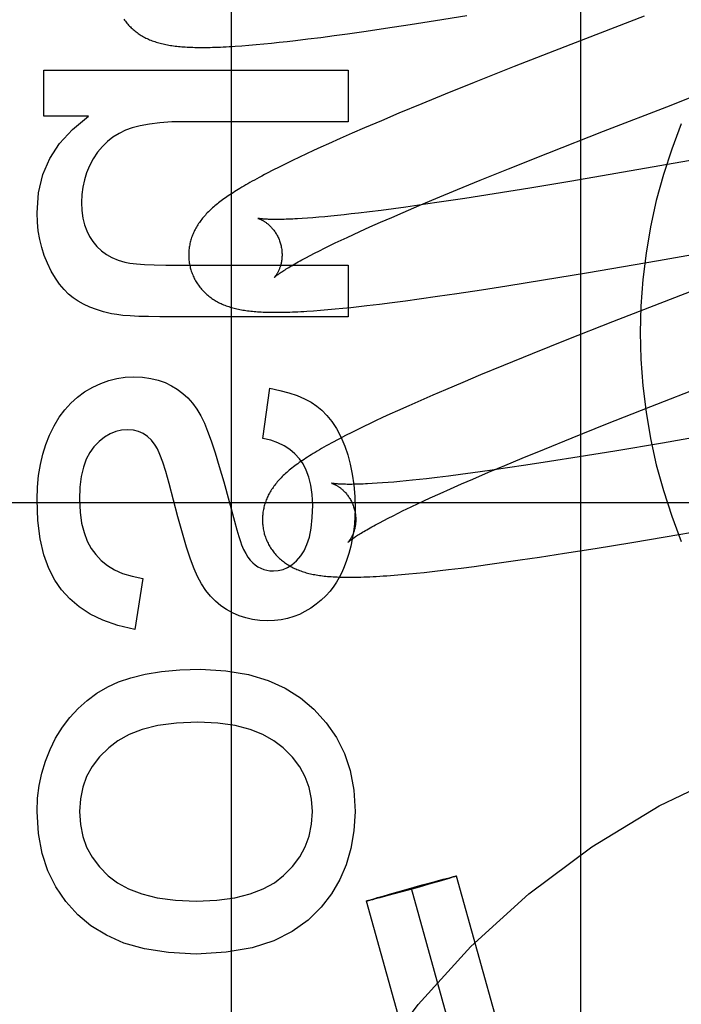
# Model space of a CAD drawing. Header units: inches. Extents: x 0 to 308, y 0 to 199.
# Tile 39 of 139: x 87.446 to 87.588, y 102.228 to 102.439. Entities that reach past the tile are written whole.
import ezdxf

# ---------------------------------------------------------------- set-up
doc = ezdxf.new("R2010")
doc.units = ezdxf.units.IN
doc.header["$LTSCALE"] = 16.9209128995
doc.header["$MEASUREMENT"] = 0
doc.linetypes.add('HIDDEN', pattern=[0.2, 0.1, -0.1])
doc.layers.add('DEFAULT_2', color=8, linetype='HIDDEN')
doc.layers.add('RIGHT_OR_MAIN_DOOR_ASSEMBLY', color=7, linetype='CONTINUOUS')

msp = doc.modelspace()

# ---------------------------------------------------------------- linework, layer by layer
at = {"layer": 'DEFAULT_2', "color": 8, "linetype": 'HIDDEN'}
for p, q in [((87.56646783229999, 102.0314127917), (87.56646783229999, 102.6362166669)), ((87.52462123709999, 102.4375499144), (87.52990891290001, 102.43835476)), ((87.52990891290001, 102.43835476), (87.5353489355, 102.4392090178)), ((87.5353489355, 102.4392090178), (87.54205189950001, 102.440291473)), ((87.58002267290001, 102.440177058), (87.5643350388, 102.4340851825)), ((87.5136097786, 102.4359800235), (87.5165217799, 102.4363786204)), ((87.5165217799, 102.4363786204), (87.5205128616, 102.4369453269)), ((87.5205128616, 102.4369453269), (87.52462123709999, 102.4375499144)), ((87.4969358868, 102.4340566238), (87.4985500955, 102.4342060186)), ((87.4985500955, 102.4342060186), (87.50018848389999, 102.4343680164)), ((87.50018848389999, 102.4343680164), (87.50186182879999, 102.4345431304)), ((87.50186182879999, 102.4345431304), (87.5035738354, 102.434731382)), ((87.5035738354, 102.434731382), (87.5053216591, 102.4349321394)), ((87.5053216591, 102.4349321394), (87.5080075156, 102.4352556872)), ((87.5080075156, 102.4352556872), (87.51077074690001, 102.4356053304)), ((87.51077074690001, 102.4356053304), (87.5136097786, 102.4359800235)), ((87.4938503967, 102.4338039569), (87.4953567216, 102.4339214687)), ((87.4953567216, 102.4339214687), (87.4969358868, 102.4340566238)), ((87.5643350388, 102.4340851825), (87.5522071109, 102.4293219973)), ((87.4514502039, 102.418690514), (87.4514502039, 102.4285746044)), ((87.4514502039, 102.4285746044), (87.51664802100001, 102.4285746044)), ((87.51664802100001, 102.4285746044), (87.51664802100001, 102.417524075)), ((87.5522071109, 102.4293219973), (87.5436423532, 102.4259107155)), ((87.5436423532, 102.4259107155), (87.5374179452, 102.4233970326)), ((87.5374179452, 102.4233970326), (87.53238833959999, 102.4213386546)), ((87.53238833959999, 102.4213386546), (87.5275216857, 102.4193183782)), ((87.5713578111, 102.4154606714), (87.5858581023, 102.4210937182)), ((87.4610272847, 102.418690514), (87.4514502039, 102.418690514)), ((87.51664802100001, 102.417524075), (87.48171623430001, 102.417524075)), ((87.5237574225, 102.4177324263), (87.52011650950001, 102.4161752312)), ((87.5275216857, 102.4193183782), (87.5237574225, 102.4177324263)), ((87.52011650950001, 102.4161752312), (87.5174714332, 102.4150271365)), ((87.55938434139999, 102.4107571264), (87.5713578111, 102.4154606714)), ((87.62813989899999, 102.4158066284), (87.56455939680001, 102.4047935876)), ((87.5149030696, 102.4138965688), (87.51241152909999, 102.4127826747)), ((87.5174714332, 102.4150271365), (87.5149030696, 102.4138965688)), ((87.50922183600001, 102.4113275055), (87.5076852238, 102.4106127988)), ((87.51079636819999, 102.4120502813), (87.50922183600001, 102.4113275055)), ((87.51241152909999, 102.4127826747), (87.51079636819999, 102.4120502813)), ((87.50469668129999, 102.4091920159), (87.5032452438, 102.4084847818)), ((87.5061790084, 102.409902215), (87.50469668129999, 102.4091920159)), ((87.5076852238, 102.4106127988), (87.5061790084, 102.409902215)), ((87.55099535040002, 102.4074151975), (87.55938434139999, 102.4107571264)), ((87.50052376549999, 102.4071211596), (87.4992885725, 102.4064829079)), ((87.5018466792, 102.4077907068), (87.50052376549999, 102.4071211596)), ((87.5032452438, 102.4084847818), (87.5018466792, 102.4077907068)), ((87.54494298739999, 102.4049708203), (87.55099535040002, 102.4074151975)), ((87.54008752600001, 102.4029839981), (87.54494298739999, 102.4049708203)), ((87.56455939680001, 102.4047935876), (87.55553892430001, 102.4032916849)), ((87.5354261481, 102.4010498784), (87.54008752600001, 102.4029839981)), ((87.55553892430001, 102.4032916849), (87.54791737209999, 102.4020590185)), ((87.53185082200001, 102.3995449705), (87.5354261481, 102.4010498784)), ((87.5416357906, 102.4010757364), (87.5366075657, 102.4003153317)), ((87.54791737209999, 102.4020590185), (87.5416357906, 102.4010757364)), ((87.5237175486, 102.398516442), (87.5212152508, 102.3982011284)), ((87.5263171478, 102.3988576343), (87.5237175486, 102.398516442)), ((87.5290094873, 102.3992238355), (87.5263171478, 102.3988576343)), ((87.52842386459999, 102.3980815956), (87.53185082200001, 102.3995449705)), ((87.5327356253, 102.3997493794), (87.5290094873, 102.3992238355)), ((87.5366075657, 102.4003153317), (87.5327356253, 102.3997493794)), ((87.50791911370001, 102.3968460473), (87.50680413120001, 102.3967697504)), ((87.50909216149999, 102.3969349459), (87.50791911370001, 102.3968460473)), ((87.51032183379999, 102.3970365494), (87.50909216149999, 102.3969349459)), ((87.5116068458, 102.3971509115), (87.51032183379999, 102.3970365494)), ((87.51294588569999, 102.3972780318), (87.5116068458, 102.3971509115)), ((87.51433753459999, 102.3974178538), (87.51294588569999, 102.3972780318)), ((87.5157804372, 102.397570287), (87.51433753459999, 102.3974178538)), ((87.5172732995, 102.3977352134), (87.5157804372, 102.397570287)), ((87.51881478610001, 102.3979124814), (87.5172732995, 102.3977352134)), ((87.5212152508, 102.3982011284), (87.51881478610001, 102.3979124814)), ((87.5235846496, 102.3959723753), (87.525957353, 102.3970134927)), ((87.525957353, 102.3970134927), (87.52842386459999, 102.3980815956)), ((87.5191377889, 102.3939775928), (87.5213099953, 102.3949598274)), ((87.5213099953, 102.3949598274), (87.5235846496, 102.3959723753)), ((87.58309362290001, 102.3877742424), (87.62054532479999, 102.3943129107)), ((87.5138778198, 102.3915202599), (87.5151174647, 102.392111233)), ((87.5151174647, 102.392111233), (87.51640815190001, 102.3927181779)), ((87.51640815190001, 102.3927181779), (87.51774867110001, 102.3933404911)), ((87.51774867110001, 102.3933404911), (87.5191377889, 102.3939775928)), ((87.5094529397, 102.3893292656), (87.5104769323, 102.3898497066)), ((87.5104769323, 102.3898497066), (87.5115564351, 102.3903888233)), ((87.5115564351, 102.3903888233), (87.5126904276, 102.3909459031)), ((87.5126904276, 102.3909459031), (87.5138778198, 102.3915202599)), ((87.507576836, 102.3883483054), (87.5084857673, 102.3888284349)), ((87.5084857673, 102.3888284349), (87.5094529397, 102.3893292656)), ((87.5677314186, 102.3851441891), (87.58309362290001, 102.3877742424)), ((87.4804884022, 102.3867669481), (87.51664802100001, 102.3867669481)), ((87.51664802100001, 102.3867669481), (87.51664802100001, 102.3757164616)), ((87.5506549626, 102.3823407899), (87.5585038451, 102.3836086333)), ((87.5585038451, 102.3836086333), (87.5677314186, 102.3851441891)), ((87.5399184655, 102.3806851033), (87.54520918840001, 102.3814878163)), ((87.54520918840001, 102.3814878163), (87.5506549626, 102.3823407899)), ((87.5289104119, 102.3791231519), (87.5318198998, 102.3795190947)), ((87.5318198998, 102.3795190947), (87.5358097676, 102.3800828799)), ((87.5358097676, 102.3800828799), (87.5399184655, 102.3806851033)), ((87.5900237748, 102.3811434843), (87.57326595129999, 102.3746078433)), ((87.51068936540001, 102.3770933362), (87.51224786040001, 102.377223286)), ((87.51224786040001, 102.377223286), (87.5138645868, 102.377369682)), ((87.5138645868, 102.377369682), (87.51551605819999, 102.3775300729)), ((87.51551605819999, 102.3775300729), (87.51719113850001, 102.377702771)), ((87.51719113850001, 102.377702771), (87.5188942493, 102.377887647)), ((87.5188942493, 102.377887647), (87.5206327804, 102.378085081)), ((87.5206327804, 102.378085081), (87.5233131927, 102.3784048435)), ((87.5233131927, 102.3784048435), (87.5260746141, 102.3787514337)), ((87.5260746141, 102.3787514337), (87.5289104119, 102.3791231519)), ((87.51664802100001, 102.3757164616), (87.4762523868, 102.3757164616)), ((87.50920936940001, 102.3769813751), (87.51068936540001, 102.3770933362)), ((87.57326595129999, 102.3746078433), (87.5634663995, 102.3707319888)), ((87.5634663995, 102.3707319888), (87.556076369, 102.3677681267)), ((87.556076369, 102.3677681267), (87.5499493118, 102.3652750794)), ((87.5499493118, 102.3652750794), (87.5450146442, 102.3632374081)), ((87.5450146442, 102.3632374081), (87.54119207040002, 102.3616366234)), ((87.5815010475, 102.3564588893), (87.5969863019, 102.3624961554)), ((87.49835334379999, 102.3495636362), (87.49982674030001, 102.3603685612)), ((87.54119207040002, 102.3616366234), (87.5374899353, 102.3600640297)), ((87.53479688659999, 102.3589039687), (87.5321789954, 102.3577611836)), ((87.5374899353, 102.3600640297), (87.53479688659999, 102.3589039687)), ((87.52963920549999, 102.3566361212), (87.52717721, 102.3555276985)), ((87.5321789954, 102.3577611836), (87.52963920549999, 102.3566361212)), ((87.5718562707, 102.3526493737), (87.5815010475, 102.3564588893)), ((87.524023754, 102.3540775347), (87.52250797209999, 102.3533661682)), ((87.5255808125, 102.3547982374), (87.524023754, 102.3540775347)), ((87.52717721, 102.3555276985), (87.5255808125, 102.3547982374)), ((87.52250797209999, 102.3533661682), (87.5210295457, 102.3526619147)), ((87.5646241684, 102.349754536), (87.5718562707, 102.3526493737)), ((87.5174502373, 102.3509056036), (87.516084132, 102.3502119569)), ((87.5188638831, 102.3516088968), (87.5174502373, 102.3509056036)), ((87.5586639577, 102.3473358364), (87.5646241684, 102.349754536)), ((87.6014136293, 102.3516247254), (87.5839605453, 102.3486137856)), ((87.5839605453, 102.3486137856), (87.5737678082, 102.3469024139)), ((87.5538947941, 102.3453733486), (87.5586639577, 102.3473358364)), ((87.5661011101, 102.3456506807), (87.5597624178, 102.3446462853)), ((87.5737678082, 102.3469024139), (87.5661011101, 102.3456506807)), ((87.5466937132, 102.3423512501), (87.55022420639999, 102.3438428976)), ((87.55022420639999, 102.3438428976), (87.5538947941, 102.3453733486)), ((87.5546735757, 102.3438649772), (87.55074462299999, 102.3432801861)), ((87.5597624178, 102.3446462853), (87.5546735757, 102.3438649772)), ((87.5357149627, 102.3412529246), (87.5333831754, 102.3409801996)), ((87.5381498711, 102.3415524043), (87.5357149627, 102.3412529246)), ((87.5406834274, 102.3418779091), (87.5381498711, 102.3415524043)), ((87.543311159, 102.342228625), (87.5406834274, 102.3418779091)), ((87.5469535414, 102.3427339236), (87.543311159, 102.342228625)), ((87.5433139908, 102.3409019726), (87.5466937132, 102.3423512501)), ((87.55074462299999, 102.3432801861), (87.5469535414, 102.3427339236)), ((87.48997441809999, 102.3402830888), (87.4922852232, 102.3318517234)), ((87.5228714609, 102.339996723), (87.5218065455, 102.3399300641)), ((87.5239951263, 102.34007574), (87.5228714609, 102.339996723)), ((87.5251760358, 102.3401672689), (87.5239951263, 102.34007574)), ((87.5264124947, 102.3402713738), (87.5251760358, 102.3401672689)), ((87.5277031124, 102.3403880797), (87.5264124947, 102.3402713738)), ((87.52904675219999, 102.3405173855), (87.5277031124, 102.3403880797)), ((87.53044219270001, 102.3406592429), (87.52904675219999, 102.3405173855)), ((87.53188812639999, 102.3408135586), (87.53044219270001, 102.3406592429)), ((87.5333831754, 102.3409801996), (87.53188812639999, 102.3408135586)), ((87.5385499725, 102.3388155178), (87.5408844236, 102.3398449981)), ((87.5408844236, 102.3398449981), (87.5433139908, 102.3409019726)), ((87.53418333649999, 102.3368455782), (87.53631487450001, 102.3378151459)), ((87.53631487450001, 102.3378151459), (87.5385499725, 102.3388155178)), ((87.91666783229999, 102.3358167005), (87.41666783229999, 102.3358167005)), ((87.52903732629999, 102.334424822), (87.5302477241, 102.3350062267)), ((87.5302477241, 102.3350062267), (87.53150967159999, 102.3356039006)), ((87.53150967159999, 102.3356039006), (87.5328219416, 102.3362172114)), ((87.5328219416, 102.3362172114), (87.53418333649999, 102.3368455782)), ((87.5252228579, 102.3325274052), (87.52624420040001, 102.3330467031)), ((87.52624420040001, 102.3330467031), (87.527320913, 102.3335846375)), ((87.52335222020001, 102.3315489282), (87.5242584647, 102.3320278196)), ((87.5242584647, 102.3320278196), (87.5252228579, 102.3325274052)), ((87.5878786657, 102.3290911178), (87.60673713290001, 102.3323497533)), ((87.57744361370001, 102.3273367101), (87.5878786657, 102.3290911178)), ((87.5695369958, 102.3260440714), (87.57744361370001, 102.3273367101)), ((87.5576253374, 102.3241813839), (87.5629522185, 102.3249995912)), ((87.5629522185, 102.3249995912), (87.5695369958, 102.3260440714)), ((87.54364132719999, 102.3221913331), (87.54651099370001, 102.3225766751)), ((87.54651099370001, 102.3225766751), (87.54945316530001, 102.3229854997)), ((87.54945316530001, 102.3229854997), (87.5534820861, 102.3235649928)), ((87.5534820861, 102.3235649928), (87.5576253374, 102.3241813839)), ((87.52645998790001, 102.3203005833), (87.52804421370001, 102.3204326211)), ((87.52804421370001, 102.3204326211), (87.5296437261, 102.3205774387)), ((87.5296437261, 102.3205774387), (87.53126562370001, 102.3207347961)), ((87.53126562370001, 102.3207347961), (87.5329207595, 102.32090515)), ((87.5329207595, 102.32090515), (87.53461623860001, 102.3210888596)), ((87.53461623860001, 102.3210888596), (87.5363518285, 102.3212856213)), ((87.5363518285, 102.3212856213), (87.5381242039, 102.3214947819)), ((87.5381242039, 102.3214947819), (87.54084591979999, 102.3218304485)), ((87.54084591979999, 102.3218304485), (87.54364132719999, 102.3221913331)), ((87.47263028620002, 102.3196045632), (87.4709113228, 102.3086769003)), ((87.5352991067, 102.2546376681), (87.5369904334, 102.2550902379)), ((87.5374779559, 102.2550526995), (87.5360634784, 102.2546419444)), ((87.5369904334, 102.2550902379), (87.5379761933, 102.2553491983)), ((87.5382596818, 102.255283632), (87.5374779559, 102.2550526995)), ((87.5379761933, 102.2553491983), (87.53856432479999, 102.2555007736)), ((87.5388002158, 102.2554462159), (87.5382596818, 102.255283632)), ((87.53856432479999, 102.2555007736), (87.53895941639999, 102.255600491)), ((87.5390730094, 102.2555297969), (87.5388002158, 102.2554462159)), ((87.53895941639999, 102.255600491), (87.5392096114, 102.2556621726)), ((87.5393056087, 102.2556024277), (87.5390730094, 102.2555297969)), ((87.5392096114, 102.2556621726), (87.5393537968, 102.2556968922)), ((87.5394378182, 102.2556446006), (87.5393056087, 102.2556024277)), ((87.5395514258, 102.2556816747), (87.5394378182, 102.2556446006)), ((87.5786762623, 102.1161017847), (87.5398354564, 102.255791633)), ((87.5259912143, 102.2520564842), (87.5290897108, 102.2529297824)), ((87.5313121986, 102.2532957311), (87.5278785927, 102.2523440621)), ((87.5290897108, 102.2529297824), (87.53252331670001, 102.2538814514)), ((87.5690417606, 102.1134229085), (87.53020095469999, 102.2531127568)), ((87.53441069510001, 102.2541690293), (87.5313121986, 102.2532957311)), ((87.53252331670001, 102.2538814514), (87.5352991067, 102.2546376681)), ((87.5360634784, 102.2546419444), (87.53441069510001, 102.2541690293)), ((87.5208504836, 102.2505438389), (87.52096409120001, 102.250580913)), ((87.52096409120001, 102.250580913), (87.5210963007, 102.2506230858)), ((87.52119229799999, 102.250563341), (87.5210481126, 102.2505286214)), ((87.5210963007, 102.2506230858), (87.52132890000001, 102.2506957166)), ((87.521442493, 102.2506250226), (87.52119229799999, 102.250563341)), ((87.52132890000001, 102.2506957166), (87.5216016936, 102.2507792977)), ((87.5218375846, 102.2507247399), (87.521442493, 102.2506250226)), ((87.5216016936, 102.2507792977), (87.5221422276, 102.2509418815)), ((87.5224257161, 102.2508763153), (87.5218375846, 102.2507247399)), ((87.5221422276, 102.2509418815), (87.5229239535, 102.2511728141)), ((87.523411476, 102.2511352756), (87.5224257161, 102.2508763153)), ((87.5229239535, 102.2511728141), (87.524338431, 102.2515835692)), ((87.5251028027, 102.2515878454), (87.523411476, 102.2511352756)), ((87.524338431, 102.2515835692), (87.5259912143, 102.2520564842)), ((87.5278785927, 102.2523440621), (87.5251028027, 102.2515878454)), ((87.559407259, 102.1107440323), (87.52056645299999, 102.2504338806))]:
    msp.add_line(p, q, dxfattribs=at)
for points in [[(87.4685810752, 102.4395268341), (87.4687375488, 102.4393001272), (87.46889903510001, 102.4390778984), (87.46906543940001, 102.438860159), (87.46923665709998, 102.4386469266), (87.46941247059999, 102.4384383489), (87.46959266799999, 102.43823455), (87.4697771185, 102.4380355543), (87.4699656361, 102.437841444), (87.4701582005, 102.4376521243), (87.47035480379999, 102.4374674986), (87.4705552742, 102.4372876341), (87.4707593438, 102.4371126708), (87.470967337, 102.4369422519), (87.47117939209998, 102.4367762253), (87.4713959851, 102.4366142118), (87.4716176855, 102.4364558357), (87.4718446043, 102.4363011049), (87.4720772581, 102.4361497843), (87.47231517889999, 102.4360022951), (87.4725582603, 102.435858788), (87.4728058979, 102.4357196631), (87.4730575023, 102.4355852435), (87.4733128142, 102.4354556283), (87.4735712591, 102.435331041), (87.4738331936, 102.4352112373), (87.47409878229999, 102.4350960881), (87.47436818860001, 102.4349854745), (87.47464171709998, 102.4348792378), (87.4749192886, 102.4347773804), (87.4752010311, 102.434679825), (87.4754867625, 102.4345865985), (87.4757763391, 102.4344976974), (87.47606982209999, 102.4344130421), (87.4763672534, 102.434332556), (87.4766685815, 102.4342561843), (87.4769737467, 102.4341838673), (87.47728283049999, 102.4341155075), (87.4775958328, 102.4340510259), (87.47791293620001, 102.4339903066), (87.47823423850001, 102.4339332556), (87.47855997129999, 102.4338797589), (87.478890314, 102.4338297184), (87.4792254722, 102.4337830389), (87.47956552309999, 102.4337396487), (87.47991098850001, 102.433699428), (87.4802622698, 102.4336622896), (87.48061984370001, 102.4336281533), (87.4809841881, 102.4335969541), (87.48135575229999, 102.4335686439), (87.4817350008, 102.4335431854), (87.4821224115, 102.4335205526), (87.4825184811, 102.4335007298), (87.4829236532, 102.4334837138), (87.4833383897, 102.4334695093), (87.4837631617, 102.4334581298), (87.4841983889, 102.4334495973), (87.4846447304, 102.4334439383), (87.48510280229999, 102.4334411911), (87.4855732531, 102.4334414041), (87.48605675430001, 102.433444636), (87.4865539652, 102.4334509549), (87.48706557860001, 102.4334604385), (87.4875922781, 102.4334731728), (87.4881347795, 102.4334892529), (87.4886937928, 102.4335087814), (87.4892700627, 102.4335318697), (87.48986431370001, 102.4335586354), (87.4904773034, 102.4335892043), (87.49110978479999, 102.4336237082), (87.49176253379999, 102.4336622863), (87.4924363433, 102.4337050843), (87.4938503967, 102.4338039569)], [(87.5858581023, 102.4210937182), (87.58921834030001, 102.4223938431), (87.590337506, 102.4228266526)], [(87.44997680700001, 102.3980015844), (87.4503220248, 102.402294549), (87.4512343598, 102.406197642), (87.4526842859, 102.4096621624), (87.4547603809, 102.4128342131), (87.4575512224, 102.4158598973), (87.4610272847, 102.418690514)], [(87.48171623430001, 102.417524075), (87.4788537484, 102.4174601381), (87.4762964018, 102.4172940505), (87.4740549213, 102.4170211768), (87.4720971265, 102.4166554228), (87.4703908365, 102.4162106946), (87.4689467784, 102.4156823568)], [(87.4689467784, 102.4156823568), (87.46753950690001, 102.4150057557), (87.46624292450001, 102.4142012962), (87.4650658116, 102.4132795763), (87.46398182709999, 102.412208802), (87.4629646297, 102.4109571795), (87.4620229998, 102.4095353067)], [(87.4620229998, 102.4095353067), (87.46123817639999, 102.4080575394), (87.460602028, 102.4065622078), (87.46011778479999, 102.4050614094), (87.45977575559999, 102.4035188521), (87.45956624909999, 102.4018982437), (87.45949249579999, 102.4002116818)], [(87.4992885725, 102.4064829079), (87.49870362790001, 102.4061756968), (87.4981392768, 102.4058759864), (87.49759475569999, 102.4055834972), (87.4970693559, 102.4052979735), (87.49656228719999, 102.4050191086), (87.49607286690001, 102.4047466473), (87.49560018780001, 102.4044802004), (87.4951434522, 102.404219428), (87.4947018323, 102.4039639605), (87.49427455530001, 102.403713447), (87.49386085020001, 102.4034675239), (87.4934599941, 102.4032258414), (87.49307126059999, 102.4029880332), (87.49269395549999, 102.4027537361), (87.49232744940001, 102.4025226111), (87.4919710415, 102.4022942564), (87.49162442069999, 102.402068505), (87.4912871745, 102.4018451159), (87.4909589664, 102.4016238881), (87.4906394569, 102.4014046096), (87.4903282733, 102.4011870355), (87.49002505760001, 102.4009709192), (87.4897294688, 102.4007560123), (87.4894411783, 102.4005420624), (87.48915984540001, 102.4003287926), (87.48888513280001, 102.4001159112), (87.48861677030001, 102.3999031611), (87.4883544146, 102.3996902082), (87.4880980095, 102.3994769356), (87.4878474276, 102.3992631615)], [(87.45949249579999, 102.4002116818), (87.45957832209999, 102.39846291), (87.4597981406, 102.3968623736), (87.46015719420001, 102.3954157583), (87.4606397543, 102.394106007), (87.4612300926, 102.3929160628), (87.46193345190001, 102.3918516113)], [(87.4878474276, 102.3992631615), (87.4876025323, 102.3990486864), (87.4873631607, 102.3988332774), (87.4871292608, 102.3986167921), (87.4869007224, 102.3983990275), (87.4866775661, 102.3981798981), (87.4864597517, 102.3979592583), (87.48624736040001, 102.3977370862), (87.48604045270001, 102.3975133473), (87.4858390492, 102.3972879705), (87.4856431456, 102.397060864), (87.4854528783, 102.3968321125), (87.4852684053, 102.3966018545), (87.485089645, 102.3963699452), (87.48491665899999, 102.3961364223), (87.48474926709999, 102.3959009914), (87.4845873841, 102.3956634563), (87.4844309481, 102.395423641), (87.4842797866, 102.395181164), (87.48413428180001, 102.3949365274), (87.4839946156, 102.3946899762), (87.4838611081, 102.3944420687), (87.48373406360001, 102.3941934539), (87.4836134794, 102.3939442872), (87.48349952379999, 102.3936951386), (87.4833918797, 102.393445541), (87.4832904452, 102.3931954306), (87.4831949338, 102.3929442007), (87.48310513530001, 102.3926912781), (87.4830210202, 102.3924364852), (87.48294250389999, 102.3921793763), (87.4828697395, 102.3919201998), (87.4828028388, 102.3916591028), (87.4827418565, 102.3913960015), (87.4826868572, 102.3911308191), (87.4826379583, 102.3908637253), (87.4825952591, 102.39059481), (87.48255887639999, 102.3903242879), (87.48252891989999, 102.3900523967), (87.48250546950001, 102.3897792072), (87.4824886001, 102.38950478), (87.482478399, 102.3892294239), (87.4824749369, 102.3889534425), (87.4824782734, 102.3886769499), (87.4824884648, 102.3884000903), (87.4825055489, 102.3881231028), (87.4825295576, 102.3878461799), (87.4825605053, 102.3875696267), (87.4825983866, 102.3872937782), (87.48264321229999, 102.3870187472), (87.4826949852, 102.3867446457), (87.4827536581, 102.3864718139), (87.4828191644, 102.3862005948), (87.4828808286, 102.3859691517)], [(87.45218691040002, 102.387196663), (87.45152989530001, 102.3888235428), (87.4509862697, 102.3905153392), (87.4505540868, 102.3922676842), (87.4502391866, 102.3940936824), (87.45004740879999, 102.3960064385), (87.44997680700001, 102.3980015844)], [(87.4973093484, 102.3967921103), (87.497296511, 102.3967949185), (87.4972858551, 102.3967973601), (87.4972908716, 102.396796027), (87.4973056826, 102.3967920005), (87.4973281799, 102.3967855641), (87.4973579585, 102.3967766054), (87.4973947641, 102.3967649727), (87.4974383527, 102.3967505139), (87.4974883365, 102.3967331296), (87.4975443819, 102.3967127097), (87.4976061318, 102.3966891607), (87.49767323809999, 102.3966623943), (87.4977453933, 102.3966323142), (87.4978222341, 102.3965988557), (87.4979036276, 102.3965618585), (87.4979894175, 102.3965211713), (87.4980793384, 102.3964766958), (87.4981731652, 102.3964283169), (87.4982706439, 102.3963759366), (87.4983715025, 102.3963194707), (87.49847558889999, 102.3962587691), (87.49858267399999, 102.396193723), (87.49869271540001, 102.3961241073), (87.4988056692, 102.3960496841), (87.4989212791, 102.3959703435), (87.4990393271, 102.3958859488), (87.49915962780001, 102.3957963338), (87.4992819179, 102.3957013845), (87.4994061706, 102.3956007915), (87.49953234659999, 102.3954942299), (87.4996601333, 102.3953815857), (87.4997892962, 102.3952626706), (87.4999194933, 102.3951373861), (87.50005035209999, 102.3950056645), (87.50018167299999, 102.3948672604), (87.5003132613, 102.3947219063), (87.5004446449, 102.3945696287), (87.5005754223, 102.3944103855), (87.5007051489, 102.3942441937), (87.5008334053, 102.3940710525), (87.500959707, 102.3938910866), (87.5010836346, 102.3937043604), (87.50120461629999, 102.3935112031), (87.5013221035, 102.3933119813), (87.50143572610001, 102.3931068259), (87.5015451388, 102.392895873), (87.50164983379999, 102.3926796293), (87.5017493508, 102.3924586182), (87.50184339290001, 102.392233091), (87.50193168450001, 102.3920033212), (87.5020138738, 102.3917698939), (87.50208962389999, 102.3915335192), (87.5021498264, 102.3913269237)], [(87.50680413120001, 102.3967697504), (87.5057486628, 102.3967058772), (87.5052436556, 102.3966785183), (87.5047539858, 102.3966541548), (87.50427981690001, 102.396632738), (87.5038212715, 102.3966142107), (87.50337849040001, 102.3965985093), (87.5029515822, 102.3965855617), (87.5025406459, 102.3965752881), (87.5021457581, 102.3965676), (87.50176697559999, 102.3965624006), (87.50140434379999, 102.3965595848), (87.50105785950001, 102.3965590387), (87.5007275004, 102.3965606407), (87.5004132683, 102.3965642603), (87.5001150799, 102.3965697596), (87.4998330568, 102.3965769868), (87.49956723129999, 102.3965857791), (87.49931759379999, 102.3965959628), (87.49908417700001, 102.3966073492), (87.4988666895, 102.3966197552), (87.4986649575, 102.3966329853), (87.4984786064, 102.3966468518), (87.4983073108, 102.3966611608), (87.4981507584, 102.396675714), (87.4980086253, 102.3966903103), (87.4978805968, 102.3967047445), (87.49776636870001, 102.3967188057), (87.4976655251, 102.396732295), (87.4975777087, 102.3967450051), (87.4975023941, 102.3967567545), (87.49743909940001, 102.3967673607), (87.4973873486, 102.3967766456), (87.49734672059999, 102.3967844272), (87.497316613, 102.3967905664), (87.4973093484, 102.3967921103)], [(87.46193345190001, 102.3918516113), (87.4628181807, 102.3907905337), (87.46379577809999, 102.3898631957), (87.46485477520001, 102.3890741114), (87.4660295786, 102.3884097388), (87.4673545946, 102.3878565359), (87.4688183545, 102.3874190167)], [(87.5021498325, 102.391326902), (87.5022056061, 102.3911161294), (87.50226267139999, 102.3908745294), (87.5023126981, 102.3906321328), (87.5023556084, 102.3903897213), (87.50239140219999, 102.3901479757), (87.502420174, 102.3899072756), (87.5024420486, 102.3896679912), (87.5024571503, 102.3894308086), (87.50246565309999, 102.3891964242), (87.50246778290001, 102.3889651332), (87.50246378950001, 102.3887372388), (87.50245395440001, 102.3885133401), (87.502438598, 102.3882940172), (87.5024180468, 102.3880795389), (87.5023926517, 102.3878702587), (87.50236277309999, 102.3876663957), (87.5023287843, 102.387468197), (87.5022910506, 102.3872758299), (87.5022499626, 102.3870895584), (87.50220582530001, 102.3869092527), (87.5021589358, 102.3867348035), (87.50210964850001, 102.3865663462), (87.50205830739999, 102.3864039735), (87.50200521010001, 102.3862476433), (87.50195068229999, 102.3860974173), (87.5018949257, 102.3859530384), (87.50183812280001, 102.385814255), (87.5017805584, 102.3856811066), (87.5017224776, 102.3855535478), (87.5016641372, 102.3854315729), (87.5016058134, 102.3853152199), (87.5015476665, 102.3852043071), (87.5014898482, 102.3850986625), (87.501432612, 102.3849983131), (87.5013761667, 102.3849032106), (87.50132078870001, 102.3848134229), (87.5012667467, 102.3847289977), (87.5012142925, 102.3846499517), (87.5011637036, 102.3845763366), (87.5011151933, 102.384508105), (87.50106895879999, 102.3844451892), (87.5010253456, 102.384387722), (87.50098466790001, 102.3843357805), (87.5009472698, 102.3842894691), (87.5009135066, 102.3842488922), (87.50088372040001, 102.3842141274), (87.5008582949, 102.3841852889), (87.500837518, 102.3841623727), (87.50082168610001, 102.38414538), (87.50081120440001, 102.3841344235), (87.50080645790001, 102.3841295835)], [(87.5008078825, 102.3841309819), (87.5008159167, 102.3841387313), (87.5008310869, 102.3841530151), (87.5008539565, 102.384174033), (87.5008850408, 102.3842019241), (87.5009249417, 102.3842368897), (87.5009740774, 102.3842789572), (87.501032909, 102.384328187), (87.501101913, 102.3843846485), (87.5011815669, 102.3844484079), (87.5012723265, 102.3845195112), (87.5013746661, 102.3845980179), (87.5014890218, 102.3846839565), (87.5016158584, 102.3847773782), (87.50175557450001, 102.3848782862), (87.5019086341, 102.384986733), (87.50207529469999, 102.3851026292), (87.50225587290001, 102.3852259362), (87.5024505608, 102.385356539), (87.50265955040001, 102.3854943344), (87.5028830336, 102.3856392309), (87.50312118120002, 102.385791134), (87.5033741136, 102.3859499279), (87.50364193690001, 102.3861155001), (87.5039247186, 102.3862877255), (87.5042225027, 102.3864664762), (87.5045353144, 102.3866516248), (87.50486313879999, 102.386843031), (87.50520599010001, 102.3870405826), (87.50556384, 102.387244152), (87.5059366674, 102.3874536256), (87.5063244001, 102.38766887), (87.5067270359, 102.3878897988), (87.5071445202, 102.3881163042), (87.507576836, 102.3883483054)], [(87.45771215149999, 102.3797682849), (87.4567199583, 102.3805605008), (87.4557533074, 102.3815250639), (87.4548093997, 102.382656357), (87.4538966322, 102.3839712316), (87.45302340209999, 102.3854865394), (87.45218691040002, 102.387196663)], [(87.4688183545, 102.3874190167), (87.4698657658, 102.3872208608), (87.4712586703, 102.3870582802), (87.4729843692, 102.3869310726), (87.4750809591, 102.3868398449), (87.4775865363, 102.3867852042), (87.4804884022, 102.3867669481)], [(87.48288082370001, 102.3859691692), (87.4829468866, 102.3857410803), (87.48303120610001, 102.3854735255), (87.48312228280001, 102.3852081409), (87.4832199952, 102.3849452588), (87.48332420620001, 102.3846851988), (87.4834348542, 102.3844280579), (87.4835518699, 102.3841739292), (87.4836750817, 102.3839231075), (87.4838043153, 102.3836758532), (87.4839394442, 102.3834323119), (87.4840803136, 102.3831926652), (87.4842267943, 102.3829570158), (87.48437877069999, 102.3827254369), (87.48453602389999, 102.3824981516), (87.48469831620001, 102.382275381), (87.4848655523, 102.3820571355), (87.4850376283, 102.3818434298), (87.4852143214, 102.3816344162), (87.4853954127, 102.381430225), (87.48558077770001, 102.3812308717), (87.4857702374, 102.3810364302), (87.48596376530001, 102.3808468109), (87.4861613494, 102.3806619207), (87.4863628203, 102.3804818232), (87.4865679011, 102.3803066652), (87.4867769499, 102.3801360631), (87.48699014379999, 102.3799698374), (87.4872079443, 102.3798076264), (87.4874309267, 102.379649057), (87.4876591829, 102.379494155), (87.48789322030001, 102.3793426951), (87.4881325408, 102.379195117), (87.4883770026, 102.379051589), (87.48862599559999, 102.3789125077), (87.4888788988, 102.3787782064), (87.4891354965, 102.3786487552), (87.4893952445, 102.3785243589), (87.48965852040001, 102.3784047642), (87.4899255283, 102.3782898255), (87.4901964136, 102.3781794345), (87.4904714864, 102.3780734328), (87.4907506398, 102.3779718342), (87.49103397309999, 102.3778745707), (87.4913213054, 102.3777816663), (87.49161248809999, 102.3776931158), (87.4919075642, 102.3776088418), (87.4922065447, 102.3775287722), (87.49250940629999, 102.3774528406), (87.49281609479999, 102.3773809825), (87.49312673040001, 102.3773130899), (87.49344134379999, 102.3772490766), (87.493760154, 102.377188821), (87.4940833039, 102.3771322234), (87.4944110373, 102.3770791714), (87.4947435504, 102.3770295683), (87.4950810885, 102.3769833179), (87.4954237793, 102.3769403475), (87.4957721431, 102.3769005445), (87.49612660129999, 102.3768638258), (87.49648761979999, 102.3768301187), (87.4968556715, 102.3767993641), (87.4972312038, 102.3767715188), (87.49761467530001, 102.3767465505), (87.4980065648, 102.3767244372), (87.49840736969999, 102.3767051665), (87.4988175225, 102.3766887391), (87.49923744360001, 102.3766751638), (87.4996676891, 102.3766644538), (87.5001087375, 102.3766566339), (87.50056130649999, 102.3766517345), (87.50102608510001, 102.3766497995), (87.5015037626, 102.3766508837), (87.5019950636, 102.3766550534), (87.5025007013, 102.3766623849), (87.5030214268, 102.3766729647), (87.503557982, 102.3766868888), (87.50411119, 102.3767042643), (87.5046816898, 102.3767252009), (87.5052702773, 102.3767498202), (87.5058773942, 102.376778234), (87.5065035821, 102.37681056), (87.5071493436, 102.3768469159), (87.5078151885, 102.3768874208), (87.50920936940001, 102.3769813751)], [(87.46592884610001, 102.3763421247), (87.46424484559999, 102.3767485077), (87.4626898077, 102.3772249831), (87.46126667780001, 102.3777755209), (87.4599666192, 102.3783882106), (87.4587807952, 102.3790511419), (87.45771215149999, 102.3797682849)], [(87.4762523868, 102.3757164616), (87.47388520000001, 102.3757340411), (87.4717849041, 102.3757864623), (87.4699592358, 102.3758738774), (87.46838498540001, 102.3759958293), (87.4670389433, 102.376151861), (87.46592884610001, 102.3763421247)], [(87.460167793, 102.3595704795), (87.46190411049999, 102.3605980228), (87.46363436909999, 102.3614249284), (87.4653517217, 102.3620450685), (87.4670767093, 102.3624768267), (87.4688298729, 102.3627385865), (87.4706043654, 102.3628242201)], [(87.4706043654, 102.3628242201), (87.4725436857, 102.3627280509), (87.47432435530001, 102.3624872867), (87.4759355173, 102.3620974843), (87.4774097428, 102.3615719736), (87.4787796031, 102.3609240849), (87.4800342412, 102.3601493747)], [(87.49982674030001, 102.3603685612), (87.50199281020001, 102.3599210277), (87.5039575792, 102.3593960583), (87.50571533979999, 102.3587911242), (87.5072832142, 102.3581138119), (87.5086783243, 102.3573717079), (87.5098949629, 102.3565622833)], [(87.4526424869, 102.3502891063), (87.4536451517, 102.3523340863), (87.4547451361, 102.3541656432), (87.4559393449, 102.3557704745), (87.4572370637, 102.3571884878), (87.4586475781, 102.3584595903), (87.460167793, 102.3595704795)], [(87.4800342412, 102.3601493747), (87.4811820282, 102.3592812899), (87.4822570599, 102.3582829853), (87.4832593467, 102.3571612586), (87.4841888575, 102.3558957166), (87.4850455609, 102.3544659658), (87.4858294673, 102.3528788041)], [(87.5098949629, 102.3565622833), (87.51101418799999, 102.3556573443), (87.51209219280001, 102.3545506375), (87.5131340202, 102.3532508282), (87.5141245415, 102.3517319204), (87.51504862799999, 102.3499679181), (87.5159113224, 102.3479674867)], [(87.4858294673, 102.3528788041), (87.4865213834, 102.351183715), (87.48728250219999, 102.3490744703), (87.4881139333, 102.3465475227), (87.48901234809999, 102.3436135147), (87.48997441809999, 102.3402830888)], [(87.5210295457, 102.3526619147), (87.5203017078, 102.352311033), (87.5188638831, 102.3516088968)], [(87.44997680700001, 102.3365486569), (87.4500683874, 102.3391864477), (87.4503062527, 102.3416790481), (87.45069528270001, 102.3440207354), (87.4512208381, 102.3462286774), (87.45186827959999, 102.3483200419), (87.4526424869, 102.3502891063)], [(87.469437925, 102.351466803), (87.4681048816, 102.3513716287), (87.4668299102, 102.3510819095), (87.4656241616, 102.3506097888), (87.46445418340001, 102.3499188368), (87.4632865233, 102.3489726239), (87.46213233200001, 102.3477832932)], [(87.475303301, 102.3481939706), (87.4744956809, 102.3492232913), (87.4736301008, 102.3500509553), (87.47271595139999, 102.3506693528), (87.4717250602, 102.3511013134), (87.47062925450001, 102.3513696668), (87.469437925, 102.351466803)], [(87.516084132, 102.3502119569), (87.5154275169, 102.3498730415), (87.51479162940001, 102.3495410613), (87.5141796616, 102.3492178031), (87.5135899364, 102.3489025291), (87.5130222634, 102.3485952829), (87.51247527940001, 102.3482954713), (87.51194797, 102.3480026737), (87.5114393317, 102.3477164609), (87.5109484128, 102.3474364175), (87.5104742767, 102.3471621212), (87.51001599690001, 102.3468931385), (87.5095728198, 102.346629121), (87.5091439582, 102.3463696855), (87.5087287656, 102.3461145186), (87.5083265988, 102.3458632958), (87.5079367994, 102.3456156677), (87.5075587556, 102.3453712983), (87.50719182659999, 102.3451298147), (87.5068354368, 102.344890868), (87.5064889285, 102.3446540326), (87.5061516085, 102.3444188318), (87.5058231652, 102.3441850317), (87.50550308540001, 102.3439522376), (87.50519133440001, 102.3437203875), (87.50488773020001, 102.3434893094), (87.50459212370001, 102.3432588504), (87.5043043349, 102.3430288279), (87.5040242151, 102.342799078), (87.5037516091, 102.3425694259)], [(87.46213233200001, 102.3477832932), (87.4612641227, 102.3466094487), (87.46052851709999, 102.3451656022), (87.45991610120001, 102.343464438), (87.4594551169, 102.3414679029), (87.45917380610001, 102.3391379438), (87.459062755, 102.336487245)], [(87.4782644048, 102.3399466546), (87.4775407, 102.3424956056), (87.47689246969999, 102.3445376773), (87.4763084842, 102.3461387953), (87.4757775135, 102.3473648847), (87.475303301, 102.3481939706)], [(87.5061928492, 102.3452512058), (87.50521052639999, 102.3463310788), (87.5041095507, 102.3472665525), (87.5029002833, 102.3480576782), (87.50155164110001, 102.3487043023), (87.50003254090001, 102.3492062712), (87.49835334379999, 102.3495636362)], [(87.5159113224, 102.3479674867), (87.5165500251, 102.3461223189), (87.517085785, 102.3441238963), (87.51752347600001, 102.3419769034), (87.5178484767, 102.3396672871), (87.5180461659, 102.3371809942), (87.5181214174, 102.3345227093)], [(87.5090354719, 102.3353208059), (87.50892536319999, 102.3375746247), (87.50865871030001, 102.3395779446), (87.5082251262, 102.3413204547), (87.507655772, 102.3428330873), (87.5069818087, 102.3441467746), (87.5061928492, 102.3452512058)], [(87.5037516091, 102.3425694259), (87.503486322, 102.3423396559), (87.5032280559, 102.3421094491), (87.5029769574, 102.341878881), (87.5027326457, 102.3416475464), (87.502496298, 102.3414165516), (87.50226883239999, 102.3411869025), (87.50205008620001, 102.340958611), (87.5018406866, 102.3407325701), (87.5016390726, 102.3405073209), (87.5014443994, 102.3402820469), (87.5012557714, 102.3400557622), (87.501072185, 102.3398272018), (87.5008937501, 102.3395963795), (87.50072023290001, 102.3393628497), (87.50055188, 102.3391267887), (87.50038881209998, 102.3388882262), (87.50023118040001, 102.338647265), (87.50007906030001, 102.3384039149), (87.4999327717, 102.3381586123), (87.49979254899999, 102.3379117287), (87.4996585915, 102.3376636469), (87.49953113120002, 102.3374148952), (87.49941013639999, 102.3371655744), (87.4992957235, 102.3369161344), (87.49918761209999, 102.3366661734), (87.4990857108, 102.3364156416), (87.49898974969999, 102.3361639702), (87.49889953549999, 102.3359106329), (87.49881503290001, 102.3356554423), (87.4987361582, 102.335397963), (87.49866305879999, 102.3351384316), (87.49859584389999, 102.3348769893), (87.4985345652, 102.3346135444), (87.4984792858, 102.3343480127), (87.4984301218, 102.3340805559), (87.4983871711, 102.3338112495), (87.4983505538, 102.3335403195), (87.49832038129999, 102.3332680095), (87.4982967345, 102.3329943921), (87.498279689, 102.3327195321), (87.4982693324, 102.3324437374), (87.4982657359, 102.3321673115), (87.49826895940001, 102.3318903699), (87.4982790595, 102.3316130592), (87.4982960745, 102.3313356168), (87.49832003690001, 102.3310582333), (87.498350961, 102.3307812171), (87.4983888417, 102.3305049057), (87.49843369, 102.3302294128), (87.4984855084, 102.3299548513), (87.4985442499, 102.3296815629), (87.49860984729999, 102.3294098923), (87.4986716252, 102.329178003)], [(87.4843560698, 102.3200343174), (87.4836463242, 102.321666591), (87.4828692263, 102.3237530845), (87.48202649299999, 102.3262768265), (87.4811129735, 102.3292887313), (87.4801235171, 102.3328397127), (87.4782644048, 102.3399466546)], [(87.5130886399, 102.3400034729), (87.5130832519, 102.3400046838), (87.5130752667, 102.3400065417), (87.51308495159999, 102.3400040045), (87.5131017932, 102.3399993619), (87.513126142, 102.3399923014), (87.51315761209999, 102.3399827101), (87.5131959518, 102.3399704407), (87.51324092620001, 102.3399553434), (87.51329214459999, 102.3399373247), (87.5133492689, 102.339916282), (87.5134119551, 102.3398921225), (87.51347986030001, 102.3398647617), (87.5135526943, 102.3398341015), (87.51363010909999, 102.3398000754), (87.5137119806, 102.3397625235), (87.5137981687, 102.3397212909), (87.5138883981, 102.3396762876), (87.5139824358, 102.3396274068), (87.5140800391, 102.3395745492), (87.5141809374, 102.3395176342), (87.5142849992, 102.3394565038), (87.51439201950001, 102.3393910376), (87.5145019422, 102.3393210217), (87.514614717, 102.3392462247), (87.5147300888, 102.3391665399), (87.5148478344, 102.3390818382), (87.51496778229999, 102.3389919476), (87.5150896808, 102.3388967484), (87.51521350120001, 102.338795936), (87.51533920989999, 102.3386891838), (87.5154664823, 102.3385763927), (87.5155950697, 102.3384573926), (87.51572464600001, 102.3383320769), (87.5158548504, 102.3382003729), (87.5159854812, 102.3380620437), (87.5161163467, 102.3379168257), (87.5162469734, 102.3377647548), (87.5163769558, 102.337605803), (87.5165058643, 102.3374399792), (87.516633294, 102.3372672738), (87.5167587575, 102.3370878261), (87.51688183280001, 102.336901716), (87.51700196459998, 102.336709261), (87.5171186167, 102.3365108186), (87.51723142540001, 102.3363065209), (87.5173400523, 102.3360965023), (87.5174439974, 102.3358812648), (87.51754280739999, 102.3356613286), (87.51763619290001, 102.3354369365), (87.5177238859, 102.3352083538), (87.517805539, 102.3349761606), (87.5178808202, 102.3347410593), (87.51794062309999, 102.3345357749)], [(87.5218065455, 102.3399300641), (87.52080171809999, 102.3398755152), (87.5203221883, 102.3398526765), (87.5198580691, 102.3398327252), (87.519409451, 102.3398156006), (87.51897642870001, 102.3398012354), (87.51855906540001, 102.3397895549), (87.5181574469, 102.339780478), (87.5177716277, 102.3397739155), (87.5174016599, 102.3397697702), (87.5170475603, 102.339767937), (87.51670938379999, 102.3397683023), (87.5163871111, 102.3397707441), (87.5160808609, 102.3397751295), (87.5157906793, 102.3397813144), (87.5155165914, 102.339789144), (87.5152586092, 102.339798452), (87.5150166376, 102.3398090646), (87.5147906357, 102.3398207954), (87.5145802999, 102.3398334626), (87.51438542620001, 102.3398468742), (87.5142056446, 102.3398608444), (87.5140406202, 102.3398751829), (87.513890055, 102.3398896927), (87.5137536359, 102.3399041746), (87.5136310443, 102.3399184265), (87.51352197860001, 102.3399322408), (87.51342601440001, 102.3399454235), (87.51334278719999, 102.3399577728), (87.51327177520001, 102.3399691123), (87.51321249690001, 102.3399792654), (87.5131644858, 102.3399880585), (87.51312733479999, 102.3399953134), (87.513100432, 102.3400009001), (87.5130886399, 102.3400034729)], [(87.45523776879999, 102.3171338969), (87.45377181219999, 102.3192093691), (87.45252150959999, 102.3217235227), (87.45146811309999, 102.3246525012), (87.4506678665, 102.3280678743), (87.45017701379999, 102.3320412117), (87.44997680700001, 102.3365486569)], [(87.459062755, 102.336487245), (87.4591937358, 102.3338380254), (87.4595167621, 102.3314775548), (87.4600422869, 102.3294197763), (87.46073895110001, 102.3276228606), (87.4615753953, 102.3260449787), (87.46256207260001, 102.3247000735)], [(87.5065140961, 102.3244578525), (87.50721364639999, 102.3255037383), (87.50781145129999, 102.3268388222), (87.5083168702, 102.3284475), (87.5087018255, 102.3303765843), (87.50893823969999, 102.3326728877), (87.5090354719, 102.3353208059)], [(87.5179406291, 102.3345357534), (87.51799608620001, 102.3343262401), (87.51805298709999, 102.3340855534), (87.5181029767, 102.3338436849), (87.5181459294, 102.3336014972), (87.5181818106, 102.3333597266), (87.5182106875, 102.333118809), (87.5182326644, 102.3328791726), (87.5182478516, 102.3326415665), (87.5182564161, 102.332406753), (87.5182585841, 102.3321750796), (87.5182546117, 102.3319469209), (87.5182447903, 102.3317228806), (87.5182294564, 102.3315036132), (87.51820893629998, 102.3312892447), (87.5181835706, 102.3310800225), (87.51815371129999, 102.3308761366), (87.5181196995, 102.3306776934), (87.5180819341, 102.330485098), (87.5180408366, 102.330298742), (87.51799676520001, 102.3301186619), (87.51795013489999, 102.3299450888), (87.51790121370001, 102.3297777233), (87.5178503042, 102.3296164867), (87.5177975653, 102.3294609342), (87.5177430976, 102.3293105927), (87.5176871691, 102.3291655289), (87.51762992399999, 102.3290254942), (87.51757179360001, 102.3288909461), (87.5175131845, 102.328762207), (87.51745439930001, 102.3286393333), (87.5173958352, 102.3285225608), (87.5173376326, 102.3284116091), (87.51727997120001, 102.328306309), (87.51722306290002, 102.3282065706), (87.5171671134, 102.3281123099), (87.51711227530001, 102.3280233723), (87.5170586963, 102.3279396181), (87.51700657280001, 102.3278610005), (87.5169560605, 102.3277874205), (87.5169074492, 102.3277189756), (87.5168609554, 102.3276556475), (87.51681700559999, 102.3275976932), (87.51677600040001, 102.3275453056), (87.51673830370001, 102.3274986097), (87.5167043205, 102.327457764), (87.5166743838, 102.3274228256), (87.51664888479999, 102.3273939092), (87.51662809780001, 102.3273709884), (87.5166123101, 102.3273540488), (87.5166019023, 102.3273431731), (87.51659723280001, 102.327338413)], [(87.5181214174, 102.3345227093), (87.51808176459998, 102.3328577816), (87.5179675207, 102.3312220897), (87.51777830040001, 102.3296172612), (87.5175152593, 102.3280384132), (87.5171795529, 102.3264806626), (87.516770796, 102.3249456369)], [(87.527320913, 102.3335846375), (87.52845183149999, 102.3341404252), (87.52903732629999, 102.334424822)], [(87.4922852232, 102.3318517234), (87.49279554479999, 102.3300393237), (87.4932183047, 102.3285889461), (87.49355374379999, 102.3275042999), (87.4938017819, 102.3267841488)], [(87.5165987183, 102.3273398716), (87.5166067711, 102.3273476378), (87.516621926, 102.327361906), (87.5166447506, 102.3273828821), (87.516675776, 102.3274107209), (87.5167156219, 102.3274456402), (87.51676471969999, 102.3274876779), (87.51682355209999, 102.3275369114), (87.5168925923, 102.3275934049), (87.51697233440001, 102.3276572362), (87.51706318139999, 102.3277284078), (87.51716556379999, 102.3278069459), (87.51727985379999, 102.3278928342), (87.5174064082, 102.3279860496), (87.5175456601, 102.3280866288), (87.51769803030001, 102.3281946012), (87.51786393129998, 102.3283099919), (87.5180438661, 102.3284328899), (87.51823801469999, 102.3285631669), (87.51844665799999, 102.3287007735), (87.5186698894, 102.3288455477), (87.51890781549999, 102.328997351), (87.51916047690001, 102.329156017), (87.5194278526, 102.3293213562), (87.51971002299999, 102.3294932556), (87.5200069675, 102.3296715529), (87.52031881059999, 102.3298561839), (87.5206456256, 102.3300470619), (87.5209874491, 102.3302440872), (87.5213443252, 102.3304471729), (87.5217161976, 102.3306561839), (87.5221030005, 102.3308709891), (87.5225046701, 102.3310914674), (87.5229210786, 102.3313174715), (87.52335222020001, 102.3315489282)], [(87.4986716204, 102.3291780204), (87.49873734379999, 102.3289510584), (87.49882126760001, 102.3286846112), (87.4989118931, 102.3284203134), (87.4990090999, 102.3281584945), (87.4991127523, 102.3278994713), (87.49922279, 102.327643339), (87.49933914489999, 102.3273901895), (87.4994616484, 102.3271403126), (87.49959013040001, 102.3268939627), (87.4997244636, 102.326651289), (87.49986449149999, 102.3264124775), (87.5000100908, 102.3261776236), (87.5001611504, 102.3259467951), (87.5003174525, 102.3257202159), (87.50047876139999, 102.3254981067), (87.50064498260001, 102.3252804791), (87.50081601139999, 102.3250673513), (87.5009916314, 102.3248588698), (87.5011716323, 102.3246551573), (87.50135588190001, 102.3244562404), (87.50154419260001, 102.3242622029), (87.5017365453, 102.3240729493), (87.5019329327, 102.3238883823), (87.5021331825, 102.3237085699), (87.50233702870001, 102.3235336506), (87.5025447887, 102.3233632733), (87.50275659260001, 102.3231972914), (87.5029729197, 102.3230353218), (87.50319433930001, 102.3228769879), (87.5034209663, 102.3227222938), (87.5036533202, 102.3225710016), (87.5038909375, 102.32242353), (87.50413371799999, 102.3222800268), (87.50438105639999, 102.3221408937), (87.50463236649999, 102.3220064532), (87.5048873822, 102.321876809), (87.5051455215, 102.3217521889), (87.50540714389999, 102.3216323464), (87.50567241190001, 102.3215171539), (87.5059414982, 102.3214064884), (87.5062147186, 102.3213001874), (87.5064919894, 102.3211982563), (87.5067734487, 102.3211006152), (87.5070588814, 102.3210073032), (87.5073481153, 102.320918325), (87.5076411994, 102.3208336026), (87.5079381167, 102.3207530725), (87.5082389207, 102.320676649), (87.50854359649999, 102.3206042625), (87.5088523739, 102.3205357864), (87.5091653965, 102.3204711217), (87.5094829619, 102.3204101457), (87.5098053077, 102.3203527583), (87.5101327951, 102.3202988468), (87.5104656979, 102.320248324), (87.5108045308, 102.3202010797), (87.5111496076, 102.3201570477), (87.511501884, 102.3201160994), (87.5118622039, 102.3200781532), (87.51223144, 102.320043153), (87.5126105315, 102.3200110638), (87.5130003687, 102.319981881), (87.5134020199, 102.3199556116), (87.51381613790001, 102.3199323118), (87.5142436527, 102.3199120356), (87.5146849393, 102.3198948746), (87.51514052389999, 102.3198809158), (87.5156108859, 102.3198702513), (87.51609645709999, 102.3198629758), (87.5165978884, 102.3198591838), (87.51711565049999, 102.3198589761), (87.5176507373, 102.31986246), (87.518204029, 102.3198697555), (87.5187764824, 102.3198809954), (87.5193690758, 102.3198963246), (87.5199827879, 102.319915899), (87.5206187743, 102.3199398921), (87.5212776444, 102.3199684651), (87.5219611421, 102.3200018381), (87.5226670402, 102.3200400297), (87.52339432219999, 102.3200830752), (87.5241401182, 102.3201308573), (87.52490171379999, 102.3201832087), (87.52645998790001, 102.3203005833)], [(87.4938017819, 102.3267841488), (87.4942265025, 102.3257889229), (87.4946778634, 102.3249112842), (87.49515780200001, 102.3241558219), (87.4956605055, 102.3235087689), (87.49618016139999, 102.3229563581), (87.49671870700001, 102.3225031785)], [(87.46256207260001, 102.3247000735), (87.4637248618, 102.3234555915), (87.4650724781, 102.3223679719), (87.46658497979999, 102.3214360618), (87.4683221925, 102.3206633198), (87.47034394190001, 102.3200532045), (87.47263028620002, 102.3196045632)], [(87.50062482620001, 102.3212007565), (87.5016665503, 102.3212779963), (87.50267640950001, 102.3215273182), (87.50364709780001, 102.3219354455), (87.50460053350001, 102.3225422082), (87.505558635, 102.323387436), (87.5065140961, 102.3244578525)], [(87.516770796, 102.3249456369), (87.51629160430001, 102.323449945), (87.51578857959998, 102.3220897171), (87.5152590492, 102.3208685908), (87.514711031, 102.3197756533), (87.5141525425, 102.318799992), (87.51358091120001, 102.3179452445)], [(87.49671870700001, 102.3225031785), (87.4973090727, 102.3221013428), (87.4979179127, 102.3217750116), (87.4985398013, 102.3215256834), (87.49919101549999, 102.3213488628), (87.49988783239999, 102.3212400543), (87.50062482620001, 102.3212007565)], [(87.4905566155, 102.3129129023), (87.4893353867, 102.3137338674), (87.4881893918, 102.3146927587), (87.4871187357, 102.3157816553), (87.4861231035, 102.3170243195), (87.4852021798, 102.3184445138), (87.4843560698, 102.3200343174)], [(87.4709113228, 102.3086769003), (87.46728095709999, 102.3095356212), (87.4640898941, 102.3106214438), (87.4613681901, 102.3119407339), (87.45902567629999, 102.313474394), (87.45697218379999, 102.3152033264), (87.45523776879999, 102.3171338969)], [(87.51358091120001, 102.3179452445), (87.5127496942, 102.3168655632), (87.5118420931, 102.3158562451), (87.51086248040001, 102.3149197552), (87.50979773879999, 102.3140486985), (87.508634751, 102.3132356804), (87.5073778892, 102.3124831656)], [(87.4993356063, 102.3105186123), (87.4977086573, 102.3105932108), (87.4961534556, 102.3107978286), (87.4946758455, 102.3111326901), (87.49325829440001, 102.3115971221), (87.4918832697, 102.3121904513), (87.4905566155, 102.3129129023)], [(87.5073778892, 102.3124831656), (87.5062011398, 102.311898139), (87.5049633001, 102.3114144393), (87.5036684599, 102.3110304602), (87.50230435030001, 102.3107510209), (87.5008587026, 102.3105809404), (87.4993356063, 102.3105186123)], [(87.4651405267, 102.2963371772), (87.4674219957, 102.2974056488), (87.4700945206, 102.2983137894), (87.473140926, 102.2990740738), (87.47661273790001, 102.2996490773), (87.4805614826, 102.3000013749), (87.48496998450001, 102.3001434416)], [(87.48496998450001, 102.3001434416), (87.49044697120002, 102.2998060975), (87.495301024, 102.2990142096), (87.49948353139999, 102.2977494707), (87.50314032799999, 102.2960668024), (87.5064172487, 102.2940211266), (87.5092656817, 102.291594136)], [(87.45396725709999, 102.2853481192), (87.4554091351, 102.2876855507), (87.4570108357, 102.2898111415), (87.4587645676, 102.2917160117), (87.460693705, 102.2934268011), (87.4628216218, 102.2949701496), (87.4651405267, 102.2963371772)], [(87.5092656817, 102.291594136), (87.5119327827, 102.2886582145), (87.5141191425, 102.2854790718), (87.5158207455, 102.2821003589), (87.5170496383, 102.2783911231), (87.5178178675, 102.274220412), (87.5181214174, 102.2696318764)], [(87.48441746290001, 102.2887860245), (87.4798632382, 102.2885682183), (87.47589109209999, 102.2880486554), (87.4725312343, 102.2872053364), (87.46969303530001, 102.2861042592), (87.46728586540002, 102.2848114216), (87.4653399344, 102.2833048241)], [(87.50271213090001, 102.2832607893), (87.5007427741, 102.284799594), (87.4983718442, 102.2861112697), (87.495627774, 102.2872146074), (87.49242526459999, 102.2880532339), (87.4886790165, 102.2885707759), (87.48441746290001, 102.2887860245)], [(87.44997680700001, 102.2696318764), (87.450097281, 102.2724733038), (87.4504357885, 102.2752187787), (87.45099251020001, 102.2778616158), (87.4517669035, 102.2804218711), (87.4527584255, 102.2829196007), (87.45396725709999, 102.2853481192)], [(87.4653399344, 102.2833048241), (87.46337581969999, 102.2813269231), (87.46179360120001, 102.2792576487), (87.46060708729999, 102.277124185), (87.45977485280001, 102.2748449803), (87.4592554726, 102.2723384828), (87.459062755, 102.2696318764)], [(87.5089740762, 102.2696318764), (87.5087853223, 102.272296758), (87.5082696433, 102.2747777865), (87.5074411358, 102.2770501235), (87.50625751, 102.2791882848), (87.5046764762, 102.2812667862), (87.50271213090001, 102.2832607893)], [(87.4587410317, 102.2474541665), (87.4561258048, 102.2503305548), (87.4539726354, 102.2534864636), (87.4522817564, 102.2568764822), (87.45105246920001, 102.2606368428), (87.4502840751, 102.2649037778), (87.44997680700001, 102.2696318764)], [(87.459062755, 102.2696318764), (87.4592575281, 102.2668544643), (87.45977488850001, 102.264298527), (87.4606037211, 102.261990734), (87.46177737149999, 102.2598510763), (87.46332918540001, 102.2577995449), (87.4652480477, 102.2558628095)], [(87.5027753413, 102.255878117), (87.5046974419, 102.2578312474), (87.50625221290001, 102.2598930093), (87.50742864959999, 102.2620380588), (87.50825976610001, 102.2643424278), (87.5087785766, 102.2668821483), (87.5089740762, 102.2696318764)], [(87.5181214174, 102.2696318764), (87.51787385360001, 102.2654891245), (87.5172422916, 102.2616734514), (87.5162273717, 102.2582188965), (87.5148271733, 102.255023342), (87.51303977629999, 102.2519846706), (87.51086582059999, 102.2491369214)], [(87.4652480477, 102.2558628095), (87.4672041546, 102.254350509), (87.4696023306, 102.2530585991), (87.4724154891, 102.251966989), (87.4757248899, 102.2511359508), (87.4796117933, 102.2506257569), (87.4840491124, 102.2504163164)], [(87.4840491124, 102.2504163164), (87.488476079, 102.2506253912), (87.49234978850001, 102.2511358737), (87.4956412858, 102.2519673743), (87.4984374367, 102.253061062), (87.50082510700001, 102.2543581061), (87.5027753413, 102.255878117)], [(87.5393537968, 102.2556968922), (87.53947954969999, 102.2557264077), (87.5395354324, 102.2557391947), (87.5395866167, 102.2557506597), (87.5396330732, 102.255760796), (87.5396747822, 102.2557695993), (87.539711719, 102.2557770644), (87.53974386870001, 102.2557831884), (87.5397712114, 102.2557879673), (87.53979373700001, 102.2557913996), (87.5398114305, 102.2557934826), (87.5398242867, 102.2557942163), (87.5398322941, 102.2557935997), (87.5398354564, 102.255791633)], [(87.5398354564, 102.255791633), (87.53983376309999, 102.2557883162), (87.5398272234, 102.2557836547), (87.5398158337, 102.2557776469), (87.5397996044, 102.2557702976), (87.5397785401, 102.2557616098), (87.539752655, 102.2557515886), (87.53972195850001, 102.2557402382), (87.53968646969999, 102.2557275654), (87.53964620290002, 102.2557135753), (87.53960118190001, 102.2556982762), (87.5395514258, 102.2556816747)], [(87.52056645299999, 102.2504338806), (87.5205681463, 102.2504371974), (87.520574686, 102.2504418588), (87.5205860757, 102.2504478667), (87.520602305, 102.2504552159), (87.5206233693, 102.2504639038), (87.5206492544, 102.2504739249), (87.5206799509, 102.2504852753), (87.5207154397, 102.2504979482), (87.5207557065, 102.2505119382), (87.5208007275, 102.2505272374), (87.5208504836, 102.2505438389)], [(87.5210481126, 102.2505286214), (87.5209223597, 102.2504991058), (87.52086647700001, 102.2504863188), (87.52081529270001, 102.2504748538), (87.5207688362, 102.2504647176), (87.52072712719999, 102.2504559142), (87.5206901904, 102.2504484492), (87.5206580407, 102.2504423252), (87.52063069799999, 102.2504375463), (87.5206081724, 102.250434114), (87.52059047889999, 102.250432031), (87.5205776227, 102.2504312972), (87.5205696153, 102.2504319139), (87.52056645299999, 102.2504338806)], [(87.51086582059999, 102.2491369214), (87.5080525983, 102.2462977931), (87.50464653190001, 102.2438962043), (87.5007129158, 102.2419075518), (87.4960558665, 102.2404056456), (87.49047950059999, 102.2394642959), (87.4840491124, 102.2390588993)], [(87.4840491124, 102.2390588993), (87.47815875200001, 102.2393885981), (87.47299137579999, 102.2401702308), (87.46859765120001, 102.2414264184), (87.46482557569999, 102.2430892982), (87.4615231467, 102.2450910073), (87.4587410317, 102.2474541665)]]:
    msp.add_lwpolyline(points, dxfattribs=at)
msp.add_circle((87.66666783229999, 102.1169398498), 0.175, dxfattribs=at)
msp.add_arc((87.69768811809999, 102.3722934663), 0.1184727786, 157.7871865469, 202.2128134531, dxfattribs=at)
at = {"layer": 'RIGHT_OR_MAIN_DOOR_ASSEMBLY', "color": 8, "linetype": 'HIDDEN'}
msp.add_line((87.4916678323, 90.9288167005), (87.4916678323, 113.7388167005), dxfattribs=at)

doc.saveas('drawing.dxf')
